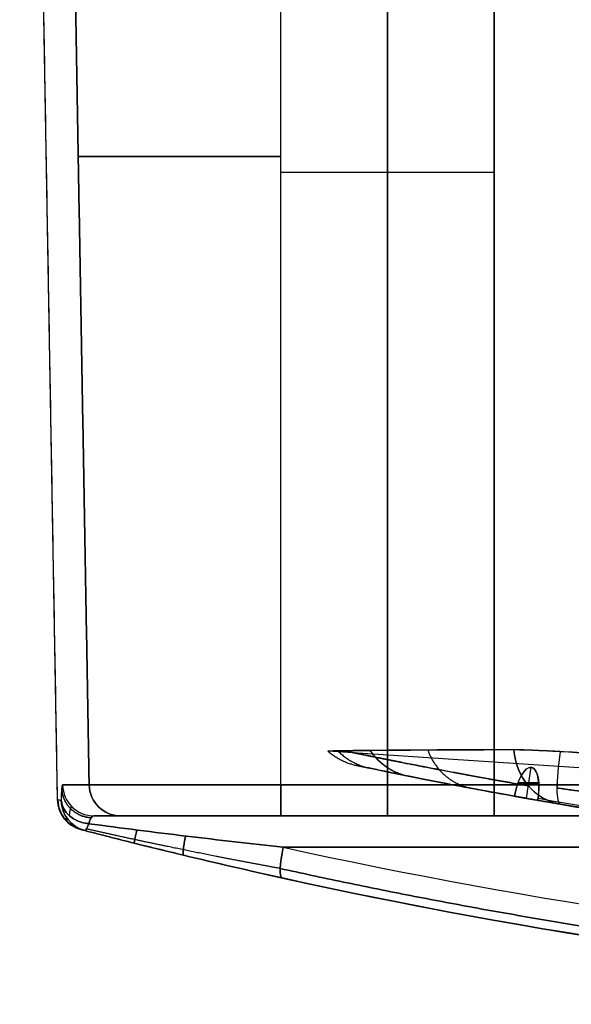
# Model space of a CAD drawing. Header units: millimetres. Extents: x -66 to 114, y 79 to 395.
# Tile 2 of 211: x -40 to -31, y 79 to 95. Entities that reach past the tile are written whole.
import ezdxf

# ---------------------------------------------------------------- set-up
doc = ezdxf.new("R2010")
doc.units = ezdxf.units.MM
doc.layers.add('Layer 01', color=7, linetype='Continuous', true_color=0x000000)

# ---------------------------------------------------------------- blocks, each defined once
blk = doc.blocks.new('Block 01')
at = {"layer": 'Layer 01'}
for p, q in [((-40.207, 116.473, -0.05), (-39.609, 82.232, -0.05)), ((-34.35, 101.973, 26.354), (-34.35, 82.465, 26.013)), ((-34.35, 82.465, -26.113), (-34.35, 101.973, -26.454)), ((-36.05, 92.219, 26.184), (-32.65, 92.219, 26.184)), ((-36.05, 92.219, -26.284), (-32.65, 92.219, -26.284)), ((-6.535, 81.076), (-35.298, 83.004)), ((-32.138, 82.252, -13.357), (-32.063, 82.746, -13.326)), ((-32.137, 82.252, 13.259), (-32.063, 82.746, 13.228)), ((-32.275, 82.49, -12.924), (-31.94, 82.49, -13.733)), ((-31.94, 82.499, 13.628), (-32.272, 82.499, 12.828))]:
    blk.add_line(p, q, dxfattribs=at)
at = {"layer": 'Layer 01', "extrusion": (-2.96057e-16, 1, -5.92113e-16)}
for centre, start, end in [((36.05, 22.95, 92.465), 5.2051, 90), ((36.05, -23.05, 92.465), 270, 354.7949)]:
    blk.add_arc(centre, 3.238, start, end, dxfattribs=at)
at = {"layer": 'Layer 01', "extrusion": (0.419694, -0.071318, -0.904859)}
blk.add_arc((76.703, -46.843, -5.949), 1, 180, 254.473, dxfattribs=at)
at = {"layer": 'Layer 01', "extrusion": (0.419694, -0.071318, 0.904859)}
blk.add_arc((76.703, 46.8, -6.039), 1, 105.6908, 180, dxfattribs=at)
at = {"layer": 'Layer 01', "extrusion": (-0.975887, 0.165831, 0.141933)}
blk.add_arc((-76.703, -20.787, 42.397), 1, 279.906, 0, dxfattribs=at)
at = {"layer": 'Layer 01', "extrusion": (0.975887, -0.165831, 0.141933)}
blk.add_arc((76.703, 20.688, -42.412), 1, 100.0787, 180, dxfattribs=at)
at = {"layer": 'Layer 01'}
for centre, radius, start, end in [((-17.55, 164.848, -0.05), 83.875, 258.10224, 270), ((-39.109, 82.24, 11.95), 0.5, 181, 255.3729), ((-39.109, 82.24, -12.05), 0.5, 181, 255.3729), ((-39.109, 82.24, -0.05), 0.5, 181, 255.3729), ((-17.55, 164.848, -0.05), 85.875, 255.37291, 270)]:
    blk.add_arc(centre, radius, start, end, dxfattribs=at)
at = {"layer": 'Layer 01', "extrusion": (0.911811, -0.161103, -0.377685)}
blk.add_arc((75.405, -5.097, -47.562), 0.5, 270.0244, 89.9663, dxfattribs=at)
at = {"layer": 'Layer 01', "extrusion": (0.911811, -0.161103, 0.377685)}
for start, end in [(273.8178, 89.9756), (270.0337, 273.8178)]:
    blk.add_arc((75.405, 5.005, -47.6), 0.5, start, end, dxfattribs=at)
at = {"layer": 'Layer 01', "extrusion": (0.037975, -6.4883e-15, 0.999279)}
blk.add_arc((82.473, 39.628, 15.158), 0.5, 91, 180, dxfattribs=at)
at = {"layer": 'Layer 01', "extrusion": (6.46937e-12, -1, -4.15135e-13)}
blk.add_arc((84.7, 11.95, -82.465), 124.313, 174.79488, 177.8237, dxfattribs=at)
at = {"layer": 'Layer 01', "extrusion": (-0.037975, 1.25494e-14, 0.999279)}
blk.add_arc((-82.473, -39.632, -15.258), 0.5, 271, 0, dxfattribs=at)
at = {"layer": 'Layer 01', "extrusion": (1.83985e-13, -1, 1.18678e-14)}
blk.add_arc((84.7, -12.05, -82.465), 124.313, 182.1763, 185.20512, dxfattribs=at)
at = {"layer": 'Layer 01', "extrusion": (0.090722, -7.69805e-15, 0.995876)}
blk.add_arc((82.473, 40.547, 19.585), 0.5, 91, 180, dxfattribs=at)
at = {"layer": 'Layer 01', "extrusion": (4.61571e-15, -1, -5.0553e-15)}
blk.add_arc((-36.05, 22.95, -82.465), 3.063, 90, 174.7949, dxfattribs=at)
at = {"layer": 'Layer 01', "extrusion": (0.090722, -1.54178e-14, -0.995876)}
blk.add_arc((82.473, -40.556, 19.684), 0.5, 180, 269, dxfattribs=at)
at = {"layer": 'Layer 01', "extrusion": (2.78858e-16, -1, 3.05416e-16)}
blk.add_arc((-36.05, -23.05, -82.465), 3.063, 185.2051, 270, dxfattribs=at)
at = {"layer": 'Layer 01', "extrusion": (1, -4.80935e-18, 4.72614e-18)}
blk.add_arc((82.473, 25.514, -36.05), 0.5, 91, 180, dxfattribs=at)
at = {"layer": 'Layer 01', "extrusion": (1, -2.5233e-16, -1.4461e-14)}
blk.add_arc((82.473, -25.614, -36.05), 0.5, 180, 269, dxfattribs=at)
at = {"layer": 'Layer 01', "extrusion": (1, 0, 3.55271e-15)}
blk.add_arc((82.473, 25.514, -34.35), 0.5, 91, 180, dxfattribs=at)
at = {"layer": 'Layer 01', "extrusion": (1, 0, 0)}
blk.add_arc((82.473, -25.614, -34.35), 0.5, 180, 269, dxfattribs=at)
at = {"layer": 'Layer 01', "extrusion": (-9.11708e-31, 1, 9.11708e-31)}
blk.add_arc((32.65, 32.55, 82.465), 6.537, 180, 270, dxfattribs=at)
at = {"layer": 'Layer 01', "extrusion": (-1, -8.39348e-20, 8.24825e-20)}
blk.add_arc((-82.473, 25.514, 32.65), 0.5, 360, 89, dxfattribs=at)
at = {"layer": 'Layer 01', "extrusion": (2.26227e-45, 1, 2.26227e-45)}
blk.add_arc((32.65, -32.65, 82.465), 6.537, 90, 180, dxfattribs=at)
at = {"layer": 'Layer 01', "extrusion": (-1, 5.094e-18, 5.00586e-18)}
blk.add_arc((-82.473, -25.614, 32.65), 0.5, 271, 0, dxfattribs=at)
at = {"layer": 'Layer 01', "extrusion": (-0.013215, -0.653064, -0.757187)}
blk.add_arc((-40.699, -51.214, -65.276), 0.5, 96.4893, 177.1486, dxfattribs=at)
at = {"layer": 'Layer 01', "extrusion": (0.032646, -0.008492, 0.999431)}
blk.add_arc((69.745, 58.992, 13.992), 0.5, 105.5736, 180, dxfattribs=at)
at = {"layer": 'Layer 01', "extrusion": (0.032646, -0.008492, -0.999431)}
blk.add_arc((69.745, -58.995, 14.092), 0.5, 180, 254.4264, dxfattribs=at)
at = {"layer": 'Layer 01', "extrusion": (-0.013215, -0.653064, 0.757187)}
blk.add_arc((-40.699, 51.148, -65.352), 0.5, 182.8514, 263.5107, dxfattribs=at)
at = {"layer": 'Layer 01', "extrusion": (-0.032499, -8.43292e-16, -0.999472)}
blk.add_arc((-82.223, 39.542, -14.696), 0.5, 14.5423, 89, dxfattribs=at)
at = {"layer": 'Layer 01', "extrusion": (0.032499, 8.12176e-16, -0.999472)}
blk.add_arc((82.223, -39.546, 14.796), 0.5, 194.5423, 269, dxfattribs=at)
at = {"layer": 'Layer 01', "extrusion": (5.84551e-15, -1, -3.10954e-14)}
blk.add_arc((-0.05, -181.409, -81.973), 201.859, 96.79297, 101.13238, dxfattribs=at)
at = {"layer": 'Layer 01', "extrusion": (-3.80643e-15, 1, -1.81667e-14)}
blk.add_arc((0.05, 181.309, 81.973), 201.859, 276.79297, 281.13238, dxfattribs=at)
at = {"layer": 'Layer 01', "extrusion": (1.5261e-14, 1, -9.84404e-16)}
blk.add_arc((-84.7, 11.95, 81.973), 123.814, 2.1763, 5.20512, dxfattribs=at)
at = {"layer": 'Layer 01', "extrusion": (9.49939e-14, 1, 3.95155e-15)}
blk.add_arc((-84.7, -12.05, 81.973), 123.814, 354.79488, 357.8237, dxfattribs=at)
at = {"layer": 'Layer 01', "extrusion": (-2.77556e-16, 1, 0)}
for centre, radius, start, end in [((0.05, -181.409, 81.973), 201.859, 78.86762, 83.20703), ((0.05, 181.309, 81.973), 201.859, 276.79297, 281.13238), ((0.05, 181.309, 81.473), 201.359, 276.79297, 280.28757)]:
    blk.add_arc(centre, radius, start, end, dxfattribs=at)
at = {"layer": 'Layer 01', "extrusion": (0, 1, 0)}
for centre, radius, start, end in [((-84.7, 11.95, 81.973), 123.814, 3.18591, 5.20512), ((36.05, -23.05, 81.973), 2.564, 270, 314.8914), ((32.65, 32.55, 81.973), 7.036, 225, 270), ((32.65, -32.65, 81.973), 7.036, 90, 180)]:
    blk.add_arc(centre, radius, start, end, dxfattribs=at)
at = {"layer": 'Layer 01', "extrusion": (-2.78858e-16, 1, 3.05416e-16)}
blk.add_arc((36.05, 22.95, 81.973), 2.564, 5.2051, 90, dxfattribs=at)
at = {"layer": 'Layer 01', "extrusion": (6.06782e-15, 1, 5.49192e-16)}
blk.add_arc((36.05, -23.05, 81.973), 2.564, 270, 354.7949, dxfattribs=at)
at = {"layer": 'Layer 01', "extrusion": (4.12498e-45, -1, -4.12498e-45)}
blk.add_arc((-32.65, 32.55, -81.973), 7.036, 270, 0, dxfattribs=at)
at = {"layer": 'Layer 01', "extrusion": (1.69306e-45, -1, 2.0196e-15)}
blk.add_arc((-32.65, -32.65, -81.973), 7.036, 360, 90, dxfattribs=at)
at = {"layer": 'Layer 01', "extrusion": (0.963016, -0.250515, -0.099208)}
blk.add_arc((69.745, 10.093, -59.783), 0.5, 139.29, 180, dxfattribs=at)
at = {"layer": 'Layer 01', "extrusion": (0.963016, -0.250515, 0.099208)}
blk.add_arc((69.745, -10.192, -59.793), 0.5, 180, 220.71, dxfattribs=at)
at = {"layer": 'Layer 01', "extrusion": (0.961585, -0.211879, 0.174534)}
blk.add_arc((71.835, 25.154, -48.973), 0.5, 92.2024, 180, dxfattribs=at)
at = {"layer": 'Layer 01', "extrusion": (0.961585, -0.211879, -0.174534)}
blk.add_arc((71.835, -25.253, -48.955), 0.5, 180, 267.7976, dxfattribs=at)
at = {"layer": 'Layer 01', "extrusion": (5.04287e-15, -1, -2.57882e-14)}
blk.add_arc((-0.05, -181.409, -81.473), 201.359, 96.79297, 100.28757, dxfattribs=at)
at = {"layer": 'Layer 01', "extrusion": (7.65467e-15, -1, 4.31805e-14)}
blk.add_arc((-0.05, 181.309, -81.473), 201.359, 259.71243, 263.20703, dxfattribs=at)
at = {"layer": 'Layer 01'}
for points, degree in [([(-40.207, 116.473, 11.95), (-39.908, 99.352, 11.95), (-39.609, 82.232, 11.95)], 2), ([(-40.207, 116.473, -12.05), (-39.908, 99.352, -12.05), (-39.609, 82.232, -12.05)], 2), ([(-39.448, 102.465, 23.26), (-39.275, 92.465, 23.244), (-39.101, 82.465, 23.228)], 2), ([(-39.101, 82.465, -23.328), (-39.275, 92.465, -23.344), (-39.448, 102.465, -23.36)], 2), ([(-36.05, 82.465, -26.113), (-36.05, 92.219, -26.284), (-36.05, 101.973, -26.454)], 2), ([(-36.05, 82.465, 26.013), (-36.05, 92.219, 26.184), (-36.05, 101.973, 26.354)], 2), ([(-32.65, 82.465, 26.013), (-32.65, 92.219, 26.184), (-32.65, 101.973, 26.354)], 2), ([(-32.65, 101.973, -26.454), (-32.65, 92.219, -26.284), (-32.65, 82.465, -26.113)], 2), ([(-31.601, 82.998, -15.534), (-31.248, 82.979, -15.591), (-30.896, 82.959, -15.648), (-30.543, 82.94, -15.704)], 3), ([(-30.544, 82.937, 15.603), (-30.896, 82.956, 15.547), (-31.249, 82.976, 15.491), (-31.601, 82.995, 15.434)], 3), ([(-39.543, 82.214, 15.99), (-39.54, 82.377, 16.179), (-39.533, 82.465, 16.422), (-39.524, 82.465, 16.671)], 3), ([(-39.543, 82.214, -16.09), (-39.54, 82.377, -16.279), (-39.533, 82.465, -16.522), (-39.524, 82.465, -16.771)], 3), ([(-32.65, 82.465, 26.013), (-34.35, 82.465, 26.013), (-36.05, 82.465, 26.013)], 2), ([(-36.05, 82.465, -26.113), (-34.35, 82.465, -26.113), (-32.65, 82.465, -26.113)], 2), ([(-32.329, 82.286, -12.881), (-27.51, 81.423, -10.883), (-22.627, 80.985, -8.86), (-17.741, 80.973, -6.837)], 3), ([(-17.741, 80.974, 6.737), (-22.627, 80.985, 8.76), (-27.51, 81.423, 10.783), (-32.329, 82.286, 12.781)], 3), ([(-39.543, 82.214, 15.99), (-39.587, 82.226, 14.644), (-39.609, 82.232, 13.297), (-39.609, 82.232, 11.95)], 3), ([(-39.609, 82.232, 11.95), (-39.609, 82.232, -0.05), (-39.609, 82.232, -12.05)], 2), ([(-39.543, 82.214, -16.09), (-39.587, 82.226, -14.744), (-39.609, 82.232, -13.397), (-39.609, 82.232, -12.05)], 3), ([(-32.143, 82.253, -13.344), (-32.081, 82.242, -13.498), (-32.019, 82.231, -13.652), (-31.957, 82.22, -13.806)], 3), ([(-31.957, 82.22, 13.706), (-32.019, 82.231, 13.552), (-32.081, 82.242, 13.398), (-32.143, 82.253, 13.244)], 3), ([(-31.946, 82.218, -13.802), (-31.95, 82.219, -13.803), (-31.954, 82.219, -13.805), (-31.957, 82.22, -13.806)], 3), ([(-31.957, 82.22, 13.706), (-31.954, 82.219, 13.705), (-31.95, 82.219, 13.703), (-31.946, 82.218, 13.702)], 3), ([(-17.55, 80.973, -7.84), (-22.369, 80.973, -9.836), (-27.187, 81.389, -11.831), (-31.946, 82.218, -13.802)], 3), ([(-31.946, 82.218, -13.802), (-31.834, 82.198, -14.055), (-31.719, 82.179, -14.308), (-31.601, 82.159, -14.559)], 3), ([(-31.601, 82.159, 14.459), (-31.719, 82.179, 14.208), (-31.834, 82.199, 13.955), (-31.946, 82.218, 13.702)], 3), ([(-31.946, 82.218, 13.702), (-27.187, 81.389, 11.731), (-22.369, 80.973, 9.736), (-17.55, 80.973, 7.74)], 3), ([(-31.601, 82.159, -14.559), (-31.248, 82.099, -14.61), (-30.894, 82.041, -14.663), (-30.54, 81.985, -14.717)], 3), ([(-30.54, 81.985, 14.617), (-30.894, 82.041, 14.563), (-31.248, 82.099, 14.51), (-31.601, 82.159, 14.459)], 3), ([(-39.108, 81.848, 16.298), (-39.086, 81.931, 16.398), (-39.056, 81.973, 16.524), (-39.024, 81.973, 16.652)], 3), ([(-39.024, 81.973, -16.752), (-39.056, 81.973, -16.624), (-39.086, 81.931, -16.498), (-39.108, 81.848, -16.398)], 3), ([(-36.05, 81.973, 25.514), (-34.35, 81.973, 25.514), (-32.65, 81.973, 25.514)], 2), ([(-32.65, 81.973, -25.614), (-34.35, 81.973, -25.614), (-36.05, 81.973, -25.614)], 2), ([(-39.236, 81.757, 11.95), (-39.236, 81.757, -0.05), (-39.236, 81.757, -12.05)], 2), ([(-39.17, 81.739, 15.974), (-39.214, 81.751, 14.633), (-39.236, 81.757, 13.292), (-39.236, 81.757, 11.95)], 3), ([(-39.236, 81.757, -12.05), (-39.236, 81.757, -13.392), (-39.214, 81.751, -14.733), (-39.17, 81.739, -16.074)], 3), ([(-36.01, 81.473, 16.713), (-32.022, 80.597, 17.437), (-27.975, 80.004, 18.047), (-23.867, 79.703, 18.536)], 3), ([(-36.01, 81.473, -16.813), (-32.022, 80.597, -17.537), (-27.975, 80.004, -18.147), (-23.867, 79.703, -18.636)], 3), ([(-36.029, 80.985, 16.221), (-32.027, 80.103, 16.943), (-27.966, 79.507, 17.552), (-23.845, 79.204, 18.04)], 3), ([(-23.845, 79.204, -18.14), (-27.966, 79.507, -17.652), (-32.027, 80.103, -17.043), (-36.029, 80.985, -16.321)], 3)]:
    blk.add_open_spline(points, degree=degree, dxfattribs=at)
for points, knots in [([(-32.338, 83.024, 14.869), (-32.869, 83.023, 13.697), (-33.325, 83.022, 12.491), (-34.085, 83.019, 10.049), (-34.39, 83.016, 8.809), (-34.745, 83.012, 6.926), (-34.846, 83.011, 6.294), (-35.017, 83.009, 5.022), (-35.086, 83.008, 4.383), (-35.248, 83.005, 2.474), (-35.298, 83.004, 1.204), (-35.298, 83.004, -1.33), (-35.248, 83.006, -2.594), (-35.033, 83.01, -5.117), (-34.868, 83.012, -6.375), (-34.397, 83.018, -8.884), (-34.088, 83.02, -10.14), (-33.325, 83.025, -12.594), (-32.871, 83.026, -13.795), (-32.338, 83.027, -14.969)], [0, 0, 0, 0, 3.833613, 3.833613, 7.667225, 7.667225, 9.584032, 9.584032, 11.500838, 11.500838, 15.334451, 15.334451, 19.168063, 19.168063, 23.001676, 23.001676, 26.835289, 26.835289, 30.668901, 30.668901, 30.668901, 30.668901]), ([(-32.338, 83.027, -14.969), (-32.305, 83.027, -15.043), (-32.263, 83.026, -15.112), (-32.162, 83.024, -15.238), (-32.104, 83.022, -15.295), (-31.976, 83.017, -15.393), (-31.906, 83.014, -15.435), (-31.758, 83.007, -15.498), (-31.681, 83.003, -15.521), (-31.601, 82.998, -15.534)], [0, 0, 0, 0, 0.2426774, 0.2426774, 0.4853548, 0.4853548, 0.7280323, 0.7280323, 0.9707097, 0.9707097, 0.9707097, 0.9707097]), ([(-31.601, 82.995, 15.434), (-31.681, 83, 15.421), (-31.758, 83.004, 15.398), (-31.906, 83.011, 15.334), (-31.976, 83.014, 15.293), (-32.104, 83.019, 15.195), (-32.162, 83.021, 15.138), (-32.262, 83.023, 15.011), (-32.304, 83.024, 14.943), (-32.338, 83.024, 14.869)], [0, 0, 0, 0, 0.2425104, 0.2425104, 0.4850208, 0.4850208, 0.7275312, 0.7275312, 0.9700416, 0.9700416, 0.9700416, 0.9700416]), ([(-32.143, 82.253, 13.244), (-33.031, 82.409, 11.146), (-33.703, 82.542, 8.979), (-34.272, 82.657, 6.182), (-34.372, 82.678, 5.617), (-34.544, 82.713, 4.485), (-34.615, 82.728, 3.918), (-34.786, 82.763, 2.213), (-34.843, 82.775, 1.072), (-34.84, 82.775, -2.369), (-34.609, 82.725, -4.621), (-33.935, 82.589, -7.942), (-33.655, 82.533, -9.039), (-32.982, 82.404, -11.213), (-32.588, 82.331, -12.291), (-32.143, 82.253, -13.344)], [0, 0, 0, 0, 6.841278, 6.841278, 8.551598, 8.551598, 10.261918, 10.261918, 13.682557, 13.682557, 20.523835, 20.523835, 23.944474, 23.944474, 27.365114, 27.365114, 27.365114, 27.365114]), ([(-31.952, 82.253, -13.805), (-29.548, 81.828, -12.81), (-27.12, 81.508, -11.804), (-22.247, 81.081, -9.786), (-19.802, 80.973, -8.773), (-17.36, 80.973, -7.761)], [0, 0, 0, 0, 8.015467, 8.015467, 16.029627, 16.029627, 16.029627, 16.029627]), ([(-31.952, 82.253, 13.705), (-29.548, 81.828, 12.71), (-27.12, 81.508, 11.704), (-22.247, 81.081, 9.686), (-19.801, 80.973, 8.672), (-17.359, 80.973, 7.661)], [0, 0, 0, 0, 8.015467, 8.015467, 16.030935, 16.030935, 16.030935, 16.030935]), ([(-36.01, 81.473, 16.713), (-36.524, 81.53, 16.62), (-37.038, 81.589, 16.533), (-37.812, 81.682, 16.423), (-38.071, 81.714, 16.389), (-38.588, 81.78, 16.333), (-38.848, 81.814, 16.309), (-39.108, 81.848, 16.298)], [0, 0, 0, 0, 1.574945, 1.574945, 2.362417, 2.362417, 3.14989, 3.14989, 3.14989, 3.14989]), ([(-39.108, 81.848, -16.398), (-38.848, 81.814, -16.409), (-38.588, 81.78, -16.433), (-38.071, 81.714, -16.489), (-37.812, 81.682, -16.523), (-37.038, 81.589, -16.633), (-36.524, 81.53, -16.72), (-36.01, 81.473, -16.813)], [0, 0, 0, 0, 0.787472, 0.787472, 1.574945, 1.574945, 3.14989, 3.14989, 3.14989, 3.14989]), ([(-39.17, 81.739, 15.974), (-38.908, 81.671, 15.947), (-38.646, 81.604, 15.943), (-38.121, 81.473, 15.957), (-37.858, 81.409, 15.975), (-37.072, 81.22, 16.049), (-36.55, 81.1, 16.127), (-36.029, 80.985, 16.221)], [0, 0, 0, 0, 0.812446, 0.812446, 1.624892, 1.624892, 3.249785, 3.249785, 3.249785, 3.249785]), ([(-36.029, 80.985, -16.321), (-36.55, 81.1, -16.227), (-37.072, 81.22, -16.149), (-37.858, 81.409, -16.075), (-38.121, 81.473, -16.057), (-38.646, 81.604, -16.043), (-38.908, 81.671, -16.047), (-39.17, 81.739, -16.074)], [0, 0, 0, 0, 1.624892, 1.624892, 2.437339, 2.437339, 3.249785, 3.249785, 3.249785, 3.249785])]:
    blk.add_open_spline(points, degree=3, knots=knots, dxfattribs=at)
for points, weights, degree in [([(-35.298, 83.004, -0.061), (-35.1, 82.83, -0.061), (-34.842, 82.775, -0.061)], [0.896549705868, 0.915560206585, 0.999999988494], 2), ([(-35.139, 83.007, 3.762), (-34.928, 82.793, 3.734), (-34.635, 82.732, 3.701)], [0.892205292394, 0.904345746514, 0.999998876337], 2), ([(-34.632, 83.015, -7.63), (-34.409, 82.684, -7.566), (-34.023, 82.607, -7.477)], [0.890449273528, 0.874903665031, 0.999997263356], 2), ([(-34.624, 83.014, 7.569), (-34.401, 82.683, 7.504), (-34.014, 82.605, 7.415)], [0.890440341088, 0.874821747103, 0.999980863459], 2), ([(-33.71, 83.022, -11.357), (-33.524, 82.507, -11.262), (-33.007, 82.41, -11.081)], [0.909978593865, 0.833644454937, 1.00002133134], 2), ([(-39.07, 81.941, 16.463), (-39.523, 81.974, 16.463), (-39.536, 82.4, 16.307)], [0.999965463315, 0.740403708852, 1.00018412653], 2), ([(-39.536, 82.4, -16.407), (-39.523, 81.974, -16.563), (-39.07, 81.941, -16.563)], [1.00018412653, 0.740403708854, 0.999965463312], 2), ([(-32.329, 82.286, -12.881), (-32.236, 82.269, -13.112), (-32.143, 82.253, -13.344)], [1, 0.999999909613, 1], 2), ([(-32.143, 82.253, 13.244), (-32.236, 82.269, 13.012), (-32.329, 82.286, 12.781)], [1, 0.999999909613, 1], 2), ([(-31.652, 82.417, -15.209), (-31.3, 82.367, -15.271), (-30.949, 82.319, -15.334), (-30.601, 82.273, -15.397)], [0.872666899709, 0.867621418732, 0.862647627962, 0.857758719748], 3), ([(-30.601, 82.272, 15.296), (-30.949, 82.317, 15.233), (-31.3, 82.365, 15.17), (-31.652, 82.416, 15.108)], [0.85777014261, 0.862658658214, 0.867632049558, 0.87267712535], 3), ([(-39.219, 81.752, 13.962), (-39.586, 81.848, 13.968), (-39.593, 82.227, 13.97)], [1, 0.796602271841, 1], 2), ([(-39.219, 81.752, -14.062), (-39.586, 81.848, -14.068), (-39.593, 82.227, -14.07)], [1, 0.796602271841, 1], 2), ([(-39.414, 81.972, 16.197), (-39.405, 82.077, 16.331), (-39.391, 82.126, 16.501), (-39.375, 82.117, 16.665)], [0.881166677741, 0.875031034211, 0.866342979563, 0.856625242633], 3), ([(-39.414, 81.972, -16.297), (-39.405, 82.077, -16.431), (-39.391, 82.126, -16.601), (-39.375, 82.117, -16.765)], [0.881166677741, 0.87503103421, 0.866342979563, 0.856625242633], 3), ([(-39.502, 81.931, 11.95), (-39.502, 81.931, 13.295), (-39.48, 81.925, 14.64), (-39.437, 81.914, 15.984)], [0.898336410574, 0.898336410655, 0.898289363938, 0.898195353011], 3), ([(-39.437, 81.914, -16.084), (-39.48, 81.925, -14.74), (-39.502, 81.931, -13.395), (-39.502, 81.931, -12.05)], [0.898195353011, 0.898289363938, 0.898336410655, 0.898336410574], 3), ([(-38.341, 81.749, 16.36), (-38.389, 81.54, 16.211), (-38.383, 81.539, 15.95)], [0.999999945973, 0.886704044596, 1.00000000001], 2), ([(-38.383, 81.539, -16.05), (-38.389, 81.54, -16.311), (-38.341, 81.749, -16.46)], [1.00000000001, 0.886704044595, 0.999999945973], 2), ([(-37.566, 81.653, 16.458), (-37.626, 81.353, 16.33), (-37.596, 81.346, 16)], [0.999999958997, 0.833443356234, 1.00000013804], 2), ([(-37.596, 81.346, -16.1), (-37.626, 81.353, -16.43), (-37.566, 81.653, -16.558)], [1.00000013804, 0.83344335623, 0.999999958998], 2), ([(-36.058, 81.135, 16.562), (-32.047, 80.25, 17.29), (-27.991, 79.655, 17.9), (-23.875, 79.352, 18.39)], [0.860282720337, 0.858099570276, 0.856345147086, 0.855082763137], 3), ([(-23.875, 79.352, -18.49), (-27.991, 79.655, -18), (-32.047, 80.25, -17.39), (-36.058, 81.135, -16.662)], [0.855082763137, 0.856345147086, 0.858099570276, 0.860282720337], 3)]:
    blk.add_rational_spline(points, weights, degree=degree, dxfattribs=at)
for points, weights, knots in [([(-35.043, 83.009, -4.856), (-34.915, 82.982, -5.78), (-34.749, 82.948, -6.697), (-34.275, 82.852, -8.842), (-33.934, 82.785, -10.065), (-33.114, 82.629, -12.487), (-32.638, 82.542, -13.672), (-32.106, 82.45, -14.816)], [0.890656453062, 0.890301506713, 0.889846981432, 0.888552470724, 0.88763288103, 0.885470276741, 0.884238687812, 0.882902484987], [20.304997, 20.304997, 20.304997, 20.304997, 23.151404, 23.151404, 27.009971, 27.009971, 30.868538, 30.868538, 30.868538, 30.868538]), ([(-32.106, 82.45, 14.716), (-33.172, 82.634, 12.424), (-33.986, 82.794, 10.032), (-34.742, 82.947, 6.636), (-34.909, 82.981, 5.711), (-35.039, 83.009, 4.781)], [0.882902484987, 0.885584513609, 0.887768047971, 0.889826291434, 0.890287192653, 0.890646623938], [0, 0, 0, 0, 7.717135, 7.717135, 10.546231, 10.546231, 10.546231, 10.546231]), ([(-36.058, 81.135, 16.562), (-36.56, 81.226, 16.452), (-37.075, 81.325, 16.352), (-37.856, 81.485, 16.237), (-38.115, 81.539, 16.204), (-38.63, 81.65, 16.158), (-38.887, 81.707, 16.143), (-39.145, 81.765, 16.147)], [0.860282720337, 0.879891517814, 0.898628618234, 0.925768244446, 0.934662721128, 0.952041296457, 0.960539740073, 0.968777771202], [0, 0, 0, 0, 1.624893, 1.624893, 2.43734, 2.43734, 3.249786, 3.249786, 3.249786, 3.249786]), ([(-36.058, 81.135, -16.662), (-36.56, 81.226, -16.552), (-37.075, 81.325, -16.452), (-37.856, 81.485, -16.337), (-38.115, 81.539, -16.304), (-38.63, 81.65, -16.258), (-38.887, 81.707, -16.243), (-39.145, 81.765, -16.247)], [0.860282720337, 0.879891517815, 0.898628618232, 0.925768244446, 0.934662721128, 0.952041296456, 0.960539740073, 0.968777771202], [0, 0, 0, 0, 1.624893, 1.624893, 2.43734, 2.43734, 3.249786, 3.249786, 3.249786, 3.249786])]:
    blk.add_rational_spline(points, weights, degree=3, knots=knots, dxfattribs=at)

msp = doc.modelspace()

# ---------------------------------------------------------------- block references
at = {"layer": 'Layer 01'}
msp.add_blockref('Block 01', (0, 0), dxfattribs=at)

doc.saveas('drawing.dxf')
